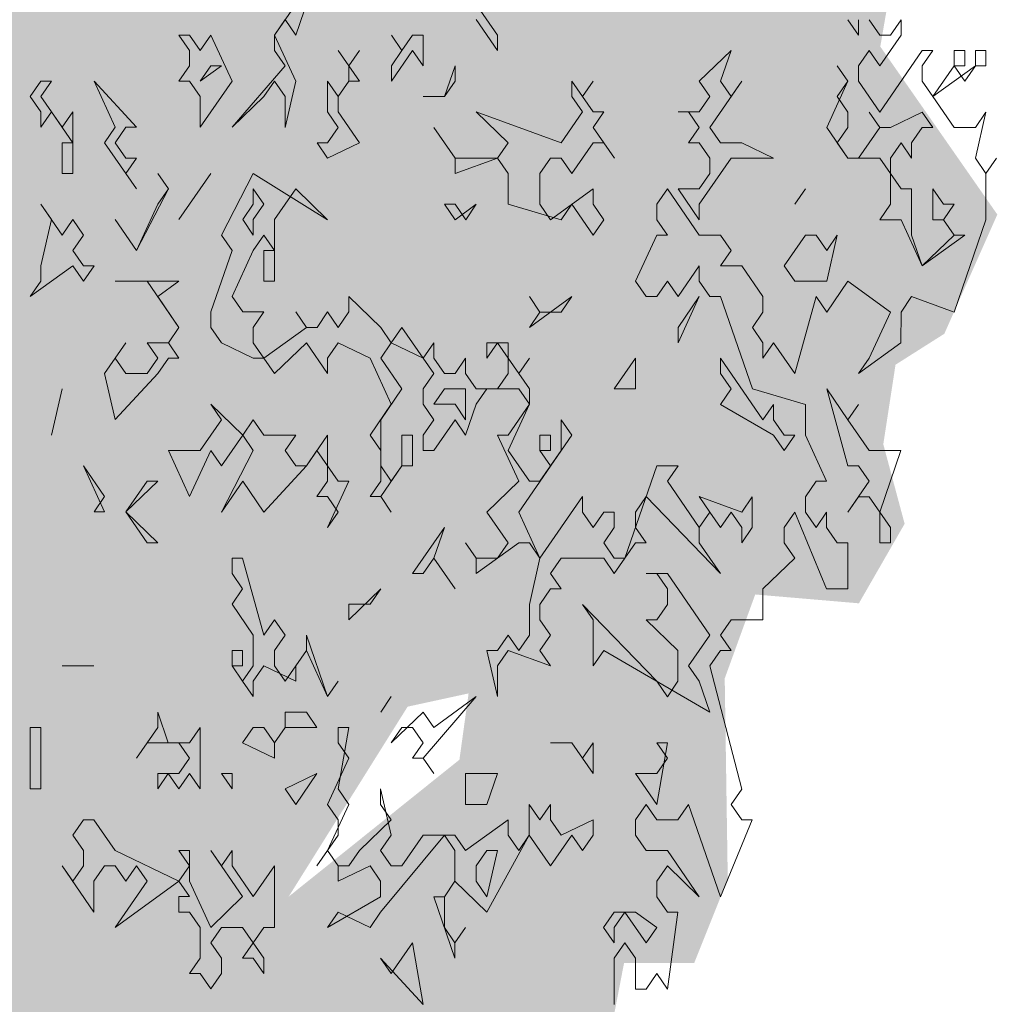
# Model space of a CAD drawing. Header units: metres. Extents: x -4 to 112, y -27 to 26.
# Tile 45 of 256: x 11.993 to 12.72, y 0.035 to 0.767. Entities that reach past the tile are written whole.
import ezdxf

# ---------------------------------------------------------------- set-up
doc = ezdxf.new("R2010")
doc.units = ezdxf.units.M
doc.header["$MEASUREMENT"] = 0
doc.layers.add('60 Pflanzen außen', color=7, linetype='Continuous')

# ---------------------------------------------------------------- blocks, each defined once
blk = doc.blocks.new('Sträucher 27[18]_1', base_point=(12.02409, -0.17124))
at = {"layer": '60 Pflanzen außen', "linetype": 'Continuous', "lineweight": 0, "true_color": 0xffffff}
h = blk.add_hatch(color=7, dxfattribs=at)
h.paths.add_polyline_path([(11.85411, -0.17122), (12.10194, -0.17124), (12.13599, -0.08228), (12.16322, -0.12502), (12.23584, -0.17126), (12.2835, -0.1316), (12.35612, -0.17127), (12.40378, -0.1349), (12.39697, -0.1086), (12.39017, -0.02642), (12.42649, -0.01656), (12.44238, 0.06563), (12.49458, 0.06562), (12.51955, 0.12808), (12.51729, 0.27733), (12.53999, 0.33978), (12.61716, 0.3332), (12.6512, 0.39237), (12.63532, 0.45155), (12.64441, 0.51072), (12.68072, 0.53373), (12.72018, 0.62248), (12.63308, 0.74741), (12.65352, 0.86575), (12.63083, 0.90849), (12.61268, 0.99068), (12.54869, 1.10246), (12.50784, 1.09917), (12.4806, 1.03672), (12.42387, 1.06302), (12.44203, 1.1189), (12.3626, 1.18466), (12.29452, 1.19453), (12.2514, 1.19124), (12.18785, 1.10907), (12.1992, 1.15509), (12.21509, 1.257), (12.19467, 1.31696), (12.11978, 1.27673), (12.07893, 1.25372), (12.04035, 1.31698), (11.99723, 1.26688), (11.9541, 1.20442), (11.95863, 1.15511), (11.9677, 1.06964), (11.93366, 1.04006), (11.9087, 1.12553), (11.89509, 1.19785), (11.85878, 1.17813), (11.82927, 1.07294), (11.79748, 0.9809), (11.77026, 1.0598), (11.72033, 1.07624), (11.63863, 1.04008), (11.61138, 0.94015), (11.59322, 0.87112), (11.50017, 0.83496), (11.48654, 0.6706), (11.4298, 0.60814), (11.39121, 0.53582), (11.35716, 0.47994), (11.33712, 0.38132), (11.4048, 0.332), (11.45246, 0.29255), (11.52054, 0.23994), (11.57273, 0.18734), (11.6045, 0.14132), (11.63626, 0.02954), (11.71116, 0.05255), (11.78605, 0.05583), (11.81782, 0.02295), (11.85186, -0.02965), (11.83596, -0.10197)])
h.paths.add_polyline_path([(12.19274, 0.11496), (12.28127, 0.25631), (12.32666, 0.26617), (12.31984, 0.21686)], flags=0)
at = {"layer": '60 Pflanzen außen', "color": 8, "linetype": 'Continuous', "lineweight": 18}
for p, q in [((12.21385, 0.80181), (12.18224, 0.75602)), ((12.19804, 0.75602), (12.21385, 0.80181)), ((12.3482, 0.756), (12.32449, 0.79035)), ((12.18224, 0.75602), (12.19014, 0.76747)), ((12.19014, 0.76747), (12.19804, 0.75602)), ((12.3324, 0.76745), (12.3482, 0.74456)), ((12.609, 0.76743), (12.6169, 0.75598)), ((12.6169, 0.75598), (12.61691, 0.76743)), ((12.63271, 0.75598), (12.62481, 0.76743)), ((12.64852, 0.76742), (12.64061, 0.75598)), ((12.64852, 0.75598), (12.64852, 0.76742)), ((12.11901, 0.75603), (12.11111, 0.75603)), ((12.11111, 0.75603), (12.11901, 0.74458)), ((12.12691, 0.74458), (12.11901, 0.75603)), ((12.13482, 0.75603), (12.12691, 0.74458)), ((12.15062, 0.72168), (12.13482, 0.75603)), ((12.18224, 0.75602), (12.18223, 0.74457)), ((12.19804, 0.72168), (12.18224, 0.75602)), ((12.27707, 0.74456), (12.26917, 0.75601)), ((12.26917, 0.75601), (12.27707, 0.74456)), ((12.28498, 0.75601), (12.27707, 0.74456)), ((12.29288, 0.75601), (12.28498, 0.75601)), ((12.29288, 0.73311), (12.29288, 0.75601)), ((12.3482, 0.74456), (12.3482, 0.756)), ((12.63271, 0.73308), (12.64852, 0.75598)), ((12.64061, 0.75598), (12.63271, 0.75598)), ((12.11901, 0.74458), (12.11901, 0.73313)), ((12.18223, 0.74457), (12.19014, 0.73312)), ((12.22965, 0.74457), (12.23756, 0.73312)), ((12.23756, 0.73312), (12.22965, 0.74457)), ((12.23756, 0.73312), (12.24546, 0.74457)), ((12.24546, 0.74457), (12.23756, 0.73312)), ((12.27707, 0.74456), (12.26917, 0.73312)), ((12.26917, 0.72167), (12.28497, 0.74456)), ((12.28497, 0.74456), (12.29288, 0.73311)), ((12.52207, 0.74454), (12.49836, 0.72165)), ((12.51416, 0.72165), (12.52207, 0.74454)), ((12.6169, 0.73308), (12.62481, 0.74453)), ((12.62481, 0.74453), (12.63271, 0.73308)), ((12.66432, 0.74453), (12.63271, 0.69874)), ((12.66432, 0.73308), (12.67222, 0.74453)), ((12.67222, 0.74453), (12.66432, 0.74453)), ((12.69593, 0.74452), (12.68803, 0.74452)), ((12.68803, 0.74452), (12.68803, 0.73308)), ((12.69593, 0.73308), (12.69593, 0.74452)), ((12.71174, 0.74452), (12.70384, 0.74452)), ((12.70384, 0.74452), (12.70384, 0.73308)), ((12.71174, 0.73307), (12.71174, 0.74452)), ((12.11901, 0.73313), (12.11111, 0.72168)), ((12.12691, 0.72168), (12.14272, 0.73313)), ((12.13482, 0.73313), (12.12691, 0.72168)), ((12.14272, 0.73313), (12.13482, 0.73313)), ((12.19014, 0.73312), (12.15062, 0.68734)), ((12.23756, 0.73312), (12.23755, 0.72167)), ((12.24546, 0.72167), (12.23756, 0.73312)), ((12.26917, 0.73312), (12.26917, 0.72167)), ((12.30868, 0.71022), (12.31659, 0.73311)), ((12.31659, 0.73311), (12.31658, 0.72166)), ((12.609, 0.72164), (12.6011, 0.73308)), ((12.6011, 0.73308), (12.609, 0.72164)), ((12.6169, 0.72164), (12.6169, 0.73308)), ((12.66432, 0.72163), (12.66432, 0.73308)), ((12.67222, 0.71018), (12.70384, 0.73308)), ((12.68803, 0.73308), (12.67222, 0.71018)), ((12.69593, 0.72163), (12.68803, 0.73308)), ((12.68803, 0.73308), (12.69593, 0.73308)), ((12.70384, 0.73308), (12.69593, 0.72163)), ((12.70384, 0.73308), (12.71174, 0.73307)), ((12.00837, 0.72169), (12.00046, 0.71025)), ((12.00836, 0.71025), (12.01627, 0.72169)), ((12.01627, 0.72169), (12.00837, 0.72169)), ((12.07949, 0.68734), (12.04788, 0.72169)), ((12.04788, 0.72169), (12.06368, 0.68735)), ((12.11111, 0.72168), (12.11901, 0.72168)), ((12.11901, 0.72168), (12.12691, 0.71023)), ((12.12691, 0.68734), (12.15062, 0.72168)), ((12.17433, 0.71023), (12.18223, 0.72168)), ((12.18223, 0.72168), (12.19013, 0.71023)), ((12.19013, 0.68733), (12.19804, 0.72168)), ((12.22965, 0.71022), (12.22175, 0.72167)), ((12.22175, 0.72167), (12.22175, 0.69878)), ((12.23755, 0.72167), (12.22965, 0.71022)), ((12.22965, 0.71022), (12.23755, 0.72167)), ((12.23755, 0.72167), (12.24546, 0.72167)), ((12.31658, 0.72166), (12.30868, 0.71022)), ((12.40352, 0.72166), (12.40352, 0.71021)), ((12.41142, 0.71021), (12.40352, 0.72166)), ((12.41142, 0.71021), (12.41932, 0.72165)), ((12.41932, 0.72165), (12.41142, 0.71021)), ((12.49836, 0.72165), (12.50626, 0.7102)), ((12.50626, 0.6873), (12.52997, 0.72164)), ((12.52206, 0.7102), (12.51416, 0.72165)), ((12.52997, 0.72164), (12.52206, 0.7102)), ((12.609, 0.72164), (12.59319, 0.68729)), ((12.60109, 0.71019), (12.609, 0.72164)), ((12.63271, 0.69874), (12.6169, 0.72164)), ((12.67222, 0.71018), (12.66432, 0.72163)), ((12.00046, 0.71025), (12.00836, 0.6988)), ((12.02417, 0.68735), (12.00836, 0.71025)), ((12.12691, 0.71023), (12.12691, 0.68734)), ((12.15062, 0.68734), (12.17433, 0.71023)), ((12.19013, 0.71023), (12.19013, 0.68733)), ((12.22965, 0.69878), (12.22965, 0.71022)), ((12.30868, 0.71022), (12.29287, 0.71022)), ((12.29287, 0.71022), (12.30868, 0.71022)), ((12.40352, 0.71021), (12.41142, 0.69876)), ((12.41932, 0.69876), (12.41142, 0.71021)), ((12.50626, 0.7102), (12.49835, 0.69875)), ((12.609, 0.69874), (12.60109, 0.71019)), ((12.68803, 0.68729), (12.67222, 0.71018)), ((12.00836, 0.6988), (12.00836, 0.68735)), ((12.00836, 0.68735), (12.01627, 0.6988)), ((12.01627, 0.6988), (12.03207, 0.6759)), ((12.03207, 0.6988), (12.02417, 0.68735)), ((12.03207, 0.653), (12.03207, 0.6988)), ((12.22175, 0.69878), (12.22965, 0.68733)), ((12.24545, 0.67588), (12.22965, 0.69878)), ((12.39561, 0.67587), (12.33239, 0.69877)), ((12.33239, 0.69877), (12.3561, 0.67587)), ((12.41142, 0.69876), (12.39561, 0.67587)), ((12.41932, 0.68731), (12.42723, 0.69876)), ((12.42723, 0.69876), (12.41932, 0.69876)), ((12.49835, 0.69875), (12.48255, 0.69875)), ((12.48255, 0.69875), (12.49045, 0.69875)), ((12.49045, 0.69875), (12.49835, 0.6873)), ((12.60899, 0.68729), (12.609, 0.69874)), ((12.6327, 0.68729), (12.6248, 0.69874)), ((12.6248, 0.69874), (12.6327, 0.68729)), ((12.66432, 0.69874), (12.64061, 0.68729)), ((12.67222, 0.68729), (12.66432, 0.69874)), ((12.70383, 0.66439), (12.71174, 0.69873)), ((12.71174, 0.69873), (12.70383, 0.68728)), ((12.06368, 0.68735), (12.05578, 0.6759)), ((12.06368, 0.6759), (12.07159, 0.68734)), ((12.07159, 0.68734), (12.07949, 0.68734)), ((12.22965, 0.68733), (12.22174, 0.67588)), ((12.31658, 0.66443), (12.30078, 0.68732)), ((12.30078, 0.68732), (12.31658, 0.66443)), ((12.43513, 0.66441), (12.41932, 0.68731)), ((12.49835, 0.6873), (12.49045, 0.67586)), ((12.51416, 0.67585), (12.50626, 0.6873)), ((12.59319, 0.68729), (12.60899, 0.6644)), ((12.60109, 0.67585), (12.60899, 0.68729)), ((12.6327, 0.68729), (12.6169, 0.6644)), ((12.64061, 0.68729), (12.6327, 0.68729)), ((12.65641, 0.67584), (12.66432, 0.68729)), ((12.66432, 0.68729), (12.67222, 0.68729)), ((12.70383, 0.68728), (12.68803, 0.68729)), ((12.03207, 0.6759), (12.02417, 0.6759)), ((12.02417, 0.6759), (12.02417, 0.65301)), ((12.05578, 0.6759), (12.07949, 0.64155)), ((12.07158, 0.66445), (12.06368, 0.6759)), ((12.22174, 0.67588), (12.21384, 0.67588)), ((12.21384, 0.67588), (12.22174, 0.66443)), ((12.22174, 0.66443), (12.24545, 0.67588)), ((12.3561, 0.67587), (12.34819, 0.66442)), ((12.40351, 0.65297), (12.41932, 0.67586)), ((12.41932, 0.67586), (12.42722, 0.67586)), ((12.42722, 0.67586), (12.43513, 0.66441)), ((12.49045, 0.67586), (12.49835, 0.67586)), ((12.49835, 0.67586), (12.50625, 0.66441)), ((12.52996, 0.67585), (12.51416, 0.67585)), ((12.55367, 0.6644), (12.52996, 0.67585)), ((12.60899, 0.6644), (12.60109, 0.67585)), ((12.6406, 0.66439), (12.64851, 0.67584)), ((12.64851, 0.67584), (12.65641, 0.66439)), ((12.65641, 0.66439), (12.65641, 0.67584)), ((12.07158, 0.653), (12.07949, 0.66445)), ((12.07949, 0.66445), (12.07158, 0.66445)), ((12.34819, 0.66442), (12.31658, 0.66443)), ((12.31658, 0.66443), (12.31658, 0.65298)), ((12.31658, 0.65298), (12.34819, 0.66442)), ((12.34819, 0.66442), (12.35609, 0.65297)), ((12.3798, 0.65297), (12.38771, 0.66442)), ((12.38771, 0.66442), (12.39561, 0.66442)), ((12.39561, 0.66442), (12.40351, 0.65297)), ((12.49835, 0.63006), (12.52206, 0.66441)), ((12.50625, 0.66441), (12.50625, 0.65296)), ((12.52206, 0.66441), (12.55367, 0.6644)), ((12.60899, 0.6644), (12.6327, 0.6644)), ((12.6169, 0.6644), (12.60899, 0.6644)), ((12.6327, 0.6644), (12.6406, 0.65295)), ((12.6406, 0.65295), (12.6406, 0.66439)), ((12.71173, 0.65294), (12.70383, 0.66439)), ((12.71173, 0.65294), (12.71964, 0.66439)), ((12.71964, 0.66439), (12.71173, 0.65294)), ((12.02417, 0.65301), (12.03207, 0.653)), ((12.07949, 0.64155), (12.07158, 0.653)), ((12.10319, 0.64155), (12.09529, 0.653)), ((12.09529, 0.653), (12.10319, 0.64155)), ((12.13481, 0.65299), (12.1111, 0.61865)), ((12.1111, 0.61865), (12.13481, 0.65299)), ((12.16642, 0.65299), (12.14271, 0.6072)), ((12.22174, 0.61864), (12.16642, 0.65299)), ((12.35609, 0.65297), (12.35609, 0.63008)), ((12.3798, 0.63008), (12.3798, 0.65297)), ((12.50625, 0.65296), (12.49835, 0.64151)), ((12.6406, 0.65295), (12.6406, 0.63005)), ((12.64851, 0.6415), (12.6406, 0.65295)), ((12.71173, 0.6186), (12.71173, 0.65294)), ((12.10319, 0.64155), (12.07948, 0.59576)), ((12.09529, 0.6301), (12.10319, 0.64155)), ((12.17432, 0.6301), (12.16642, 0.64154)), ((12.16642, 0.64154), (12.16642, 0.6301)), ((12.18222, 0.61865), (12.19803, 0.64154)), ((12.19803, 0.64154), (12.22174, 0.61864)), ((12.41932, 0.64152), (12.3877, 0.61863)), ((12.41932, 0.63007), (12.41932, 0.64152)), ((12.46673, 0.63007), (12.47464, 0.64151)), ((12.47464, 0.64151), (12.49834, 0.60717)), ((12.49835, 0.64151), (12.48254, 0.64151)), ((12.48254, 0.64151), (12.49835, 0.61862)), ((12.57738, 0.6415), (12.56947, 0.63006)), ((12.56947, 0.63006), (12.57738, 0.6415)), ((12.65641, 0.6415), (12.64851, 0.6415)), ((12.65641, 0.60715), (12.65641, 0.6415)), ((12.68012, 0.63005), (12.67221, 0.6415)), ((12.67221, 0.6415), (12.67221, 0.6186)), ((12.02416, 0.60721), (12.00836, 0.63011)), ((12.00836, 0.63011), (12.01626, 0.61866)), ((12.07948, 0.59576), (12.09529, 0.6301)), ((12.16642, 0.6301), (12.15851, 0.61865)), ((12.16642, 0.61865), (12.17432, 0.6301)), ((12.31658, 0.63008), (12.30867, 0.63008)), ((12.30867, 0.63008), (12.31657, 0.61863)), ((12.31657, 0.61863), (12.33238, 0.63008)), ((12.32448, 0.61863), (12.31658, 0.63008)), ((12.33238, 0.63008), (12.32448, 0.61863)), ((12.35609, 0.63008), (12.39561, 0.61863)), ((12.3877, 0.61863), (12.3798, 0.63008)), ((12.39561, 0.61863), (12.40351, 0.63007)), ((12.40351, 0.63007), (12.41931, 0.60718)), ((12.42722, 0.61862), (12.41932, 0.63007)), ((12.46673, 0.61862), (12.46673, 0.63007)), ((12.49835, 0.61862), (12.49835, 0.63006)), ((12.6406, 0.63005), (12.6327, 0.6186)), ((12.68012, 0.6186), (12.68802, 0.63005)), ((12.68802, 0.63005), (12.68012, 0.63005)), ((12.01626, 0.61866), (12.00835, 0.58432)), ((12.03206, 0.61866), (12.02416, 0.60721)), ((12.03997, 0.60721), (12.03206, 0.61866)), ((12.07948, 0.59576), (12.06368, 0.61866)), ((12.06368, 0.61866), (12.07948, 0.59576)), ((12.15851, 0.61865), (12.16642, 0.6072)), ((12.16642, 0.6072), (12.16642, 0.61865)), ((12.18222, 0.57286), (12.18222, 0.61865)), ((12.41931, 0.60718), (12.42722, 0.61862)), ((12.47464, 0.60717), (12.46673, 0.61862)), ((12.6327, 0.6186), (12.6485, 0.6186)), ((12.6485, 0.6186), (12.66431, 0.58426)), ((12.67221, 0.6186), (12.68012, 0.6186)), ((12.68802, 0.60715), (12.68012, 0.6186)), ((12.68012, 0.6186), (12.68802, 0.60715)), ((12.68801, 0.54991), (12.71173, 0.6186)), ((12.03206, 0.59577), (12.03997, 0.60721)), ((12.14271, 0.6072), (12.15061, 0.59575)), ((12.16641, 0.59575), (12.17432, 0.6072)), ((12.17432, 0.6072), (12.18222, 0.59575)), ((12.45092, 0.57283), (12.46673, 0.60717)), ((12.46673, 0.60717), (12.47464, 0.60717)), ((12.49834, 0.60717), (12.51415, 0.60717)), ((12.51415, 0.60717), (12.52205, 0.59572)), ((12.57737, 0.60716), (12.56157, 0.58427)), ((12.58528, 0.60716), (12.57737, 0.60716)), ((12.59318, 0.59571), (12.58528, 0.60716)), ((12.59318, 0.57282), (12.60108, 0.60716)), ((12.60108, 0.60716), (12.59318, 0.59571)), ((12.66431, 0.58426), (12.65641, 0.60715)), ((12.66431, 0.58426), (12.69592, 0.60715)), ((12.68802, 0.60715), (12.66431, 0.58426)), ((12.69592, 0.60715), (12.68802, 0.60715)), ((12.03996, 0.58432), (12.03206, 0.59577)), ((12.15061, 0.59575), (12.1348, 0.54996)), ((12.15061, 0.56141), (12.16641, 0.59575)), ((12.18222, 0.59575), (12.17432, 0.59575)), ((12.17432, 0.59575), (12.17432, 0.57286)), ((12.52205, 0.59572), (12.51415, 0.58427)), ((12.00045, 0.56143), (12.03206, 0.58432)), ((12.00835, 0.58432), (12.00835, 0.57287)), ((12.03206, 0.58432), (12.03996, 0.57287)), ((12.03996, 0.57287), (12.04787, 0.58432)), ((12.04787, 0.58432), (12.03996, 0.58432)), ((12.49834, 0.58427), (12.48253, 0.56138)), ((12.49834, 0.57283), (12.49834, 0.58427)), ((12.51415, 0.58427), (12.52995, 0.58427)), ((12.52995, 0.58427), (12.54576, 0.56137)), ((12.56157, 0.58427), (12.56947, 0.57282)), ((12.00835, 0.57287), (12.00045, 0.56143)), ((12.11109, 0.57286), (12.06367, 0.57287)), ((12.06367, 0.57287), (12.08738, 0.57286)), ((12.08738, 0.57286), (12.11109, 0.53852)), ((12.09528, 0.56142), (12.11109, 0.57286)), ((12.17432, 0.57286), (12.18222, 0.57286)), ((12.45882, 0.56138), (12.45092, 0.57283)), ((12.47463, 0.57283), (12.46673, 0.56138)), ((12.48253, 0.56138), (12.47463, 0.57283)), ((12.50624, 0.56138), (12.49834, 0.57283)), ((12.56947, 0.57282), (12.59318, 0.57282)), ((12.59318, 0.54992), (12.60898, 0.57282)), ((12.60898, 0.57282), (12.64059, 0.54992)), ((12.11109, 0.53852), (12.09528, 0.56142)), ((12.15851, 0.54996), (12.15061, 0.56141)), ((12.26125, 0.5385), (12.23754, 0.5614)), ((12.23754, 0.5614), (12.23754, 0.54995)), ((12.37979, 0.54994), (12.37189, 0.56139)), ((12.37189, 0.56139), (12.37979, 0.54994)), ((12.37189, 0.53849), (12.4035, 0.56139)), ((12.4035, 0.56139), (12.3956, 0.54994)), ((12.46673, 0.56138), (12.45882, 0.56138)), ((12.48253, 0.52704), (12.49834, 0.56138)), ((12.49834, 0.56138), (12.48253, 0.53848)), ((12.51415, 0.56138), (12.50624, 0.56138)), ((12.53785, 0.49269), (12.51415, 0.56138)), ((12.54576, 0.56137), (12.54576, 0.54993)), ((12.56946, 0.50413), (12.58527, 0.56137)), ((12.58527, 0.56137), (12.59318, 0.54992)), ((12.6485, 0.54992), (12.6564, 0.56136)), ((12.6564, 0.56136), (12.68801, 0.54991)), ((12.1348, 0.54996), (12.1348, 0.53852)), ((12.17431, 0.54996), (12.15851, 0.54996)), ((12.16641, 0.53851), (12.17431, 0.54996)), ((12.20592, 0.53851), (12.19802, 0.54996)), ((12.19802, 0.54996), (12.20592, 0.53851)), ((12.22173, 0.54996), (12.21383, 0.53851)), ((12.22963, 0.53851), (12.22173, 0.54996)), ((12.23754, 0.54995), (12.22963, 0.53851)), ((12.37979, 0.54994), (12.37189, 0.53849)), ((12.3956, 0.54994), (12.37979, 0.54994)), ((12.54576, 0.54993), (12.53785, 0.53848)), ((12.64059, 0.54992), (12.62478, 0.51557)), ((12.64849, 0.52702), (12.6485, 0.54992)), ((12.11109, 0.53852), (12.10318, 0.52707)), ((12.10318, 0.52707), (12.11109, 0.53852)), ((12.1348, 0.53852), (12.1427, 0.52707)), ((12.16641, 0.52707), (12.16641, 0.53851)), ((12.20592, 0.53851), (12.17431, 0.51562)), ((12.21383, 0.53851), (12.20592, 0.53851)), ((12.26915, 0.52706), (12.26125, 0.5385)), ((12.27705, 0.5385), (12.26915, 0.52706)), ((12.29286, 0.51561), (12.27705, 0.5385)), ((12.48253, 0.53848), (12.48253, 0.52704)), ((12.53785, 0.53848), (12.54576, 0.52703)), ((12.07157, 0.52708), (12.05576, 0.50418)), ((12.06367, 0.51563), (12.07157, 0.52708)), ((12.10318, 0.52707), (12.08738, 0.52707)), ((12.08738, 0.52707), (12.09528, 0.51563)), ((12.11109, 0.51562), (12.10318, 0.52707)), ((12.1427, 0.52707), (12.16641, 0.51562)), ((12.17431, 0.51562), (12.16641, 0.52707)), ((12.18221, 0.50417), (12.20592, 0.52706)), ((12.20592, 0.52706), (12.22173, 0.50417)), ((12.22173, 0.51561), (12.22963, 0.52706)), ((12.22963, 0.52706), (12.25334, 0.51561)), ((12.26124, 0.51561), (12.26915, 0.52706)), ((12.26915, 0.52706), (12.29286, 0.51561)), ((12.30076, 0.52705), (12.29286, 0.51561)), ((12.30076, 0.51561), (12.30076, 0.52705)), ((12.34028, 0.52705), (12.34027, 0.5156)), ((12.34027, 0.5156), (12.34818, 0.52705)), ((12.35608, 0.52705), (12.34028, 0.52705)), ((12.34818, 0.52705), (12.35608, 0.5156)), ((12.35608, 0.5156), (12.35608, 0.52705)), ((12.54576, 0.52703), (12.54575, 0.51558)), ((12.54575, 0.51558), (12.55366, 0.52703)), ((12.55366, 0.52703), (12.56946, 0.50413)), ((12.61688, 0.50413), (12.64849, 0.52702)), ((12.07157, 0.50418), (12.06367, 0.51563)), ((12.09528, 0.51563), (12.08738, 0.50418)), ((12.09528, 0.50418), (12.10318, 0.51562)), ((12.10318, 0.51562), (12.11109, 0.51562)), ((12.16641, 0.51562), (12.17431, 0.51562)), ((12.17431, 0.51562), (12.18221, 0.50417)), ((12.22173, 0.50417), (12.22173, 0.51561)), ((12.25334, 0.51561), (12.26914, 0.48127)), ((12.27705, 0.49271), (12.26124, 0.51561)), ((12.29286, 0.51561), (12.30076, 0.50416)), ((12.30866, 0.50416), (12.30076, 0.51561)), ((12.32447, 0.5156), (12.31656, 0.50416)), ((12.32447, 0.50416), (12.32447, 0.5156)), ((12.36398, 0.50415), (12.35608, 0.5156)), ((12.35608, 0.5156), (12.35608, 0.50415)), ((12.36398, 0.50415), (12.37189, 0.5156)), ((12.37189, 0.5156), (12.36398, 0.50415)), ((12.45092, 0.51559), (12.43511, 0.4927)), ((12.45092, 0.4927), (12.45092, 0.51559)), ((12.54575, 0.46979), (12.51414, 0.51559)), ((12.51414, 0.51559), (12.51414, 0.50414)), ((12.62478, 0.51557), (12.61688, 0.50413)), ((12.05576, 0.50418), (12.06366, 0.46984)), ((12.06366, 0.46984), (12.09528, 0.50418)), ((12.08738, 0.50418), (12.07157, 0.50418)), ((12.30076, 0.50416), (12.29285, 0.49271)), ((12.31656, 0.50416), (12.30866, 0.50416)), ((12.33237, 0.49271), (12.32447, 0.50416)), ((12.35608, 0.50415), (12.34818, 0.49271)), ((12.37188, 0.4927), (12.36398, 0.50415)), ((12.51414, 0.50414), (12.52204, 0.49269)), ((12.02415, 0.49274), (12.01624, 0.45839)), ((12.01624, 0.45839), (12.02415, 0.49274)), ((12.26124, 0.46982), (12.27705, 0.49271)), ((12.29285, 0.49271), (12.29285, 0.48126)), ((12.30866, 0.49271), (12.30076, 0.48126)), ((12.32447, 0.49271), (12.30866, 0.49271)), ((12.32446, 0.46981), (12.32447, 0.49271)), ((12.33237, 0.48126), (12.34027, 0.49271)), ((12.34818, 0.49271), (12.33237, 0.49271)), ((12.34027, 0.49271), (12.36398, 0.4927)), ((12.36398, 0.4927), (12.37188, 0.48126)), ((12.37188, 0.48126), (12.37188, 0.4927)), ((12.43511, 0.4927), (12.45092, 0.4927)), ((12.52204, 0.49269), (12.51414, 0.48124)), ((12.57736, 0.48124), (12.53785, 0.49269)), ((12.60897, 0.46978), (12.59317, 0.49268)), ((12.59317, 0.49268), (12.60897, 0.43544)), ((12.1585, 0.45838), (12.13479, 0.48128)), ((12.13479, 0.48128), (12.14269, 0.46983)), ((12.26914, 0.48127), (12.25334, 0.45837)), ((12.29285, 0.48126), (12.30075, 0.46981)), ((12.30076, 0.48126), (12.31656, 0.48126)), ((12.31656, 0.48126), (12.32446, 0.46981)), ((12.32446, 0.45836), (12.33237, 0.48126)), ((12.37188, 0.48126), (12.35607, 0.45836)), ((12.35607, 0.44691), (12.37188, 0.48126)), ((12.51414, 0.48124), (12.55365, 0.45834)), ((12.55365, 0.48124), (12.54575, 0.46979)), ((12.55365, 0.46979), (12.55365, 0.48124)), ((12.57736, 0.45834), (12.57736, 0.48124)), ((12.60897, 0.46978), (12.61688, 0.48123)), ((12.61688, 0.48123), (12.60897, 0.46978)), ((12.14269, 0.46983), (12.12689, 0.44694)), ((12.1664, 0.46983), (12.1585, 0.45838)), ((12.1743, 0.45838), (12.1664, 0.46983)), ((12.26124, 0.43547), (12.26124, 0.46982)), ((12.30075, 0.46981), (12.29285, 0.45837)), ((12.30075, 0.44692), (12.31656, 0.46981)), ((12.31656, 0.46981), (12.32446, 0.45836)), ((12.40349, 0.45836), (12.39559, 0.46981)), ((12.39559, 0.46981), (12.39559, 0.44691)), ((12.56155, 0.45834), (12.55365, 0.46979)), ((12.62478, 0.44689), (12.60897, 0.46978)), ((12.14269, 0.43549), (12.1585, 0.45838)), ((12.1585, 0.45838), (12.1664, 0.44693)), ((12.19801, 0.45838), (12.1743, 0.45838)), ((12.19011, 0.44693), (12.19801, 0.45838)), ((12.22172, 0.45837), (12.20591, 0.43548)), ((12.22172, 0.43548), (12.22172, 0.45837)), ((12.25334, 0.45837), (12.26124, 0.44692)), ((12.28495, 0.45837), (12.27704, 0.45837)), ((12.27704, 0.45837), (12.27704, 0.43547)), ((12.28495, 0.43547), (12.28495, 0.45837)), ((12.29285, 0.45837), (12.29285, 0.44692)), ((12.35607, 0.45836), (12.34817, 0.45836)), ((12.34817, 0.45836), (12.36397, 0.42402)), ((12.36397, 0.40112), (12.40349, 0.45836)), ((12.38769, 0.45836), (12.37978, 0.45836)), ((12.37978, 0.45836), (12.37978, 0.44691)), ((12.38769, 0.44691), (12.38769, 0.45836)), ((12.55365, 0.45834), (12.56155, 0.44689)), ((12.56155, 0.44689), (12.56946, 0.45834)), ((12.56946, 0.45834), (12.56155, 0.45834)), ((12.59316, 0.424), (12.57736, 0.45834)), ((12.12689, 0.44694), (12.10318, 0.44694)), ((12.10318, 0.44694), (12.11898, 0.41259)), ((12.11898, 0.41259), (12.13479, 0.44693)), ((12.13479, 0.44693), (12.14269, 0.43549)), ((12.1664, 0.44693), (12.14269, 0.40114)), ((12.19801, 0.43548), (12.19011, 0.44693)), ((12.20591, 0.43548), (12.21382, 0.44693)), ((12.21382, 0.44693), (12.22172, 0.43548)), ((12.26124, 0.44692), (12.26123, 0.42403)), ((12.29285, 0.44692), (12.30075, 0.44692)), ((12.37188, 0.42402), (12.35607, 0.44691)), ((12.38769, 0.43546), (12.37978, 0.44691)), ((12.37978, 0.44691), (12.38769, 0.44691)), ((12.37978, 0.44691), (12.38769, 0.43546)), ((12.39559, 0.44691), (12.38769, 0.43546)), ((12.64849, 0.44689), (12.62478, 0.44689)), ((12.63268, 0.4011), (12.64849, 0.44689)), ((12.05575, 0.40115), (12.03995, 0.4355)), ((12.03995, 0.4355), (12.05575, 0.4126)), ((12.1743, 0.40114), (12.20591, 0.43548)), ((12.20591, 0.43548), (12.19801, 0.43548)), ((12.22172, 0.43548), (12.22172, 0.42403)), ((12.22962, 0.42403), (12.22172, 0.43548)), ((12.26123, 0.41258), (12.27704, 0.43547)), ((12.26914, 0.42403), (12.26124, 0.43547)), ((12.27704, 0.43547), (12.26914, 0.42403)), ((12.27704, 0.43547), (12.28495, 0.43547)), ((12.38769, 0.43546), (12.37978, 0.42402)), ((12.46672, 0.43546), (12.443, 0.36677)), ((12.48252, 0.43545), (12.46672, 0.43546)), ((12.47462, 0.42401), (12.48252, 0.43545)), ((12.60897, 0.43544), (12.61687, 0.43544)), ((12.61687, 0.43544), (12.62478, 0.42399)), ((12.07156, 0.40115), (12.09527, 0.42404)), ((12.08737, 0.42404), (12.07156, 0.40115)), ((12.09527, 0.42404), (12.08737, 0.42404)), ((12.14269, 0.40114), (12.1585, 0.42404)), ((12.1585, 0.42404), (12.1743, 0.40114)), ((12.22172, 0.42403), (12.21382, 0.41258)), ((12.22172, 0.38969), (12.23753, 0.42403)), ((12.23753, 0.42403), (12.22962, 0.42403)), ((12.26123, 0.42403), (12.25333, 0.41258)), ((12.36397, 0.42402), (12.34026, 0.40112)), ((12.37978, 0.42402), (12.37188, 0.42402)), ((12.49832, 0.38966), (12.47462, 0.42401)), ((12.57736, 0.41255), (12.58526, 0.424)), ((12.58526, 0.424), (12.59316, 0.424)), ((12.62478, 0.42399), (12.60897, 0.4011)), ((12.05575, 0.4126), (12.04785, 0.40115)), ((12.21382, 0.41258), (12.22172, 0.41258)), ((12.22172, 0.41258), (12.22962, 0.40113)), ((12.25333, 0.41258), (12.26123, 0.41258)), ((12.26123, 0.41258), (12.26914, 0.40113)), ((12.26914, 0.40113), (12.26123, 0.41258)), ((12.41139, 0.41256), (12.37978, 0.36678)), ((12.41139, 0.40112), (12.41139, 0.41256)), ((12.45091, 0.40111), (12.45881, 0.41256)), ((12.45881, 0.41256), (12.51413, 0.35532)), ((12.52994, 0.40111), (12.49833, 0.41256)), ((12.49833, 0.41256), (12.50623, 0.40111)), ((12.53784, 0.41255), (12.52994, 0.40111)), ((12.53784, 0.38966), (12.53784, 0.41255)), ((12.57736, 0.4011), (12.57736, 0.41255)), ((12.60897, 0.4011), (12.61687, 0.41255)), ((12.61687, 0.41255), (12.62477, 0.41254)), ((12.62477, 0.41254), (12.63268, 0.4011)), ((12.04785, 0.40115), (12.05575, 0.40115)), ((12.07156, 0.40115), (12.08736, 0.37825)), ((12.09527, 0.37825), (12.07156, 0.40115)), ((12.22962, 0.40113), (12.22172, 0.38969)), ((12.34026, 0.40112), (12.35607, 0.37823)), ((12.37978, 0.36678), (12.36397, 0.40112)), ((12.41929, 0.38967), (12.41139, 0.40112)), ((12.4272, 0.40112), (12.41929, 0.38967)), ((12.4351, 0.40111), (12.4272, 0.40112)), ((12.4351, 0.38967), (12.4351, 0.40111)), ((12.45091, 0.38967), (12.45091, 0.40111)), ((12.49832, 0.38966), (12.50623, 0.40111)), ((12.50623, 0.40111), (12.49832, 0.38966)), ((12.50623, 0.40111), (12.51413, 0.38966)), ((12.51413, 0.38966), (12.52203, 0.40111)), ((12.52203, 0.40111), (12.52994, 0.38966)), ((12.56155, 0.38965), (12.56945, 0.4011)), ((12.56945, 0.4011), (12.59316, 0.34386)), ((12.58526, 0.38965), (12.57736, 0.4011)), ((12.59316, 0.4011), (12.58526, 0.38965)), ((12.59316, 0.38965), (12.59316, 0.4011)), ((12.63268, 0.4011), (12.63267, 0.3782)), ((12.64058, 0.38965), (12.63268, 0.4011)), ((12.30865, 0.38968), (12.28494, 0.35534)), ((12.30074, 0.36678), (12.30865, 0.38968)), ((12.42719, 0.37822), (12.4351, 0.38967)), ((12.45881, 0.37822), (12.45091, 0.38967)), ((12.49832, 0.37821), (12.49832, 0.38966)), ((12.52994, 0.38966), (12.52993, 0.37821)), ((12.52993, 0.37821), (12.53784, 0.38966)), ((12.56155, 0.37821), (12.56155, 0.38965)), ((12.60106, 0.3782), (12.59316, 0.38965)), ((12.64058, 0.3782), (12.64058, 0.38965)), ((12.08736, 0.37825), (12.09527, 0.37825)), ((12.33236, 0.36678), (12.32446, 0.37823)), ((12.32446, 0.37823), (12.33236, 0.36678)), ((12.33236, 0.35533), (12.36397, 0.37823)), ((12.35607, 0.37823), (12.34816, 0.36678)), ((12.36397, 0.37823), (12.37187, 0.37823)), ((12.37187, 0.37823), (12.37978, 0.36678)), ((12.4351, 0.36677), (12.42719, 0.37822)), ((12.4351, 0.35532), (12.4509, 0.37822)), ((12.4509, 0.37822), (12.45881, 0.37822)), ((12.51413, 0.35532), (12.49832, 0.37821)), ((12.56945, 0.36676), (12.56155, 0.37821)), ((12.60897, 0.3782), (12.60106, 0.3782)), ((12.60896, 0.34386), (12.60897, 0.3782)), ((12.63267, 0.3782), (12.64058, 0.3782)), ((12.15849, 0.3668), (12.15059, 0.3668)), ((12.15059, 0.3668), (12.15059, 0.35535)), ((12.17429, 0.30956), (12.15849, 0.3668)), ((12.29284, 0.35534), (12.30074, 0.36678)), ((12.30074, 0.36678), (12.31655, 0.34389)), ((12.31655, 0.34389), (12.30074, 0.36678)), ((12.34816, 0.36678), (12.33236, 0.36678)), ((12.33236, 0.36678), (12.33236, 0.35533)), ((12.37978, 0.36678), (12.37187, 0.33243)), ((12.38768, 0.35533), (12.39558, 0.36678)), ((12.39558, 0.36678), (12.42719, 0.36677)), ((12.42719, 0.36677), (12.4351, 0.35532)), ((12.443, 0.36677), (12.4351, 0.36677)), ((12.54574, 0.34387), (12.56945, 0.36676)), ((12.15059, 0.35535), (12.15849, 0.3439)), ((12.28494, 0.35534), (12.29284, 0.35534)), ((12.39558, 0.34388), (12.38768, 0.35533)), ((12.47461, 0.35532), (12.4588, 0.35532)), ((12.4588, 0.35532), (12.46671, 0.35532)), ((12.46671, 0.35532), (12.47461, 0.34387)), ((12.50622, 0.30953), (12.47461, 0.35532)), ((12.15849, 0.3439), (12.15058, 0.33246)), ((12.23752, 0.321), (12.26123, 0.34389)), ((12.26123, 0.34389), (12.25332, 0.33245)), ((12.37977, 0.33243), (12.38768, 0.34388)), ((12.38768, 0.34388), (12.39558, 0.34388)), ((12.47461, 0.34387), (12.47461, 0.33242)), ((12.54574, 0.32097), (12.54574, 0.34387)), ((12.59316, 0.34386), (12.60896, 0.34386)), ((12.15058, 0.33246), (12.16639, 0.30956)), ((12.23752, 0.33245), (12.23752, 0.321)), ((12.25332, 0.33245), (12.23752, 0.33245)), ((12.37187, 0.33243), (12.37187, 0.30954)), ((12.37977, 0.32099), (12.37977, 0.33243)), ((12.4667, 0.27519), (12.41138, 0.33243)), ((12.41138, 0.33243), (12.41929, 0.32098)), ((12.47461, 0.33242), (12.4667, 0.32098)), ((12.18219, 0.321), (12.17429, 0.30956)), ((12.1901, 0.30956), (12.18219, 0.321)), ((12.38767, 0.30954), (12.37977, 0.32099)), ((12.41929, 0.32098), (12.41928, 0.28664)), ((12.4667, 0.32098), (12.4588, 0.32098)), ((12.4588, 0.32098), (12.48251, 0.29808)), ((12.51412, 0.30952), (12.52203, 0.32097)), ((12.52203, 0.32097), (12.54574, 0.32097)), ((12.16639, 0.30956), (12.16639, 0.28666)), ((12.18219, 0.29811), (12.1901, 0.30956)), ((12.2217, 0.26376), (12.2059, 0.30955)), ((12.2059, 0.30955), (12.2059, 0.29811)), ((12.35606, 0.30954), (12.34816, 0.29809)), ((12.36396, 0.29809), (12.35606, 0.30954)), ((12.37187, 0.30954), (12.36396, 0.29809)), ((12.37977, 0.29809), (12.38767, 0.30954)), ((12.49041, 0.28663), (12.50622, 0.30953)), ((12.52202, 0.29808), (12.51412, 0.30952)), ((12.15848, 0.29811), (12.15058, 0.29811)), ((12.15058, 0.29811), (12.15058, 0.28666)), ((12.15848, 0.28666), (12.15848, 0.29811)), ((12.18219, 0.28666), (12.18219, 0.29811)), ((12.2059, 0.29811), (12.19009, 0.27521)), ((12.198, 0.28666), (12.2059, 0.29811)), ((12.2059, 0.29811), (12.2217, 0.26376)), ((12.34816, 0.29809), (12.34025, 0.29809)), ((12.34025, 0.29809), (12.34815, 0.26375)), ((12.34816, 0.28665), (12.35606, 0.29809)), ((12.35606, 0.29809), (12.38767, 0.28664)), ((12.38767, 0.28664), (12.37977, 0.29809)), ((12.41928, 0.28664), (12.42719, 0.29809)), ((12.42719, 0.29809), (12.50621, 0.25229)), ((12.48251, 0.29808), (12.48251, 0.27518)), ((12.50622, 0.28663), (12.51412, 0.29808)), ((12.51412, 0.29808), (12.52202, 0.29808)), ((12.04784, 0.28667), (12.02413, 0.28668)), ((12.02413, 0.28668), (12.04784, 0.28667)), ((12.15848, 0.27522), (12.15058, 0.28666)), ((12.15058, 0.28666), (12.15848, 0.28666)), ((12.15058, 0.28666), (12.15848, 0.27522)), ((12.16639, 0.28666), (12.15848, 0.27522)), ((12.16638, 0.27521), (12.17429, 0.28666)), ((12.17429, 0.28666), (12.198, 0.27521)), ((12.19009, 0.27521), (12.18219, 0.28666)), ((12.198, 0.27521), (12.198, 0.28666)), ((12.34815, 0.26375), (12.34816, 0.28665)), ((12.49831, 0.27518), (12.49041, 0.28663)), ((12.52992, 0.19505), (12.50622, 0.28663)), ((12.15848, 0.27522), (12.16638, 0.26377)), ((12.16638, 0.26377), (12.16638, 0.27521)), ((12.2217, 0.26376), (12.22961, 0.27521)), ((12.22961, 0.27521), (12.2217, 0.26376)), ((12.4746, 0.26374), (12.4667, 0.27519)), ((12.48251, 0.27518), (12.4746, 0.26374)), ((12.50621, 0.25229), (12.49831, 0.27518)), ((12.26912, 0.26376), (12.26122, 0.25231)), ((12.26122, 0.25231), (12.26912, 0.26376)), ((12.29283, 0.21796), (12.33235, 0.26375)), ((12.33235, 0.26375), (12.30073, 0.24086)), ((12.10316, 0.22943), (12.09525, 0.25233)), ((12.09525, 0.25233), (12.09525, 0.24088)), ((12.2059, 0.25232), (12.19009, 0.25232)), ((12.19009, 0.25232), (12.19009, 0.24087)), ((12.2138, 0.24087), (12.2059, 0.25232)), ((12.29283, 0.25231), (12.26912, 0.22941)), ((12.30073, 0.24086), (12.29283, 0.25231)), ((12.00042, 0.24089), (12.00041, 0.1951)), ((12.00832, 0.24089), (12.00042, 0.24089)), ((12.00832, 0.1951), (12.00832, 0.24089)), ((12.09525, 0.24088), (12.07944, 0.21798)), ((12.12687, 0.24088), (12.11896, 0.22943)), ((12.12686, 0.19508), (12.12687, 0.24088)), ((12.16638, 0.24087), (12.15848, 0.22942)), ((12.17428, 0.24087), (12.16638, 0.24087)), ((12.18219, 0.22942), (12.17428, 0.24087)), ((12.19009, 0.24087), (12.18219, 0.22942)), ((12.18219, 0.22942), (12.19009, 0.24087)), ((12.19009, 0.24087), (12.2138, 0.24087)), ((12.22961, 0.24087), (12.2296, 0.22942)), ((12.2296, 0.19507), (12.23751, 0.24086)), ((12.23751, 0.24086), (12.22961, 0.24087)), ((12.26912, 0.22941), (12.27702, 0.24086)), ((12.27702, 0.24086), (12.28493, 0.24086)), ((12.28493, 0.24086), (12.29283, 0.22941)), ((12.07944, 0.21798), (12.08735, 0.22943)), ((12.08735, 0.22943), (12.11106, 0.22943)), ((12.11896, 0.22943), (12.10316, 0.22943)), ((12.11106, 0.22943), (12.11896, 0.21798)), ((12.15848, 0.22942), (12.18218, 0.21797)), ((12.18218, 0.21797), (12.18219, 0.22942)), ((12.2296, 0.22942), (12.23751, 0.21797)), ((12.29283, 0.22941), (12.28492, 0.21796)), ((12.40347, 0.2294), (12.38767, 0.2294)), ((12.38767, 0.2294), (12.40347, 0.2294)), ((12.40347, 0.2294), (12.41928, 0.2065)), ((12.41137, 0.21795), (12.40347, 0.2294)), ((12.41928, 0.2294), (12.41137, 0.21795)), ((12.41928, 0.2065), (12.41928, 0.2294)), ((12.46669, 0.1836), (12.4746, 0.22939)), ((12.4746, 0.22939), (12.4667, 0.22939)), ((12.4667, 0.22939), (12.4746, 0.21795)), ((12.11896, 0.21798), (12.11106, 0.20653)), ((12.23751, 0.21797), (12.2217, 0.18363)), ((12.28492, 0.21796), (12.29283, 0.21796)), ((12.29283, 0.21796), (12.30073, 0.20652)), ((12.30073, 0.20652), (12.29283, 0.21796)), ((12.4746, 0.21795), (12.46669, 0.2065)), ((12.11106, 0.20653), (12.09525, 0.20653)), ((12.09525, 0.20653), (12.09525, 0.19509)), ((12.09525, 0.19509), (12.10315, 0.20653)), ((12.10315, 0.20653), (12.11105, 0.19509)), ((12.11105, 0.19509), (12.11896, 0.20653)), ((12.11896, 0.20653), (12.12686, 0.19508)), ((12.15057, 0.20653), (12.14267, 0.20653)), ((12.14267, 0.20653), (12.15057, 0.19508)), ((12.15057, 0.19508), (12.15057, 0.20653)), ((12.2138, 0.20652), (12.19009, 0.19508)), ((12.19799, 0.18363), (12.2138, 0.20652)), ((12.34815, 0.20651), (12.32444, 0.20651)), ((12.32444, 0.20651), (12.32444, 0.18362)), ((12.34024, 0.18362), (12.34815, 0.20651)), ((12.46669, 0.2065), (12.45089, 0.2065)), ((12.45089, 0.2065), (12.46669, 0.1836)), ((12.00041, 0.1951), (12.00832, 0.1951)), ((12.19009, 0.19508), (12.19799, 0.18363)), ((12.2375, 0.18363), (12.2296, 0.19507)), ((12.26911, 0.16073), (12.26121, 0.19507)), ((12.26121, 0.19507), (12.26121, 0.18362)), ((12.52201, 0.1836), (12.52992, 0.19505)), ((12.22169, 0.14928), (12.2375, 0.18363)), ((12.2217, 0.18363), (12.2296, 0.17218)), ((12.26121, 0.18362), (12.26911, 0.17217)), ((12.32444, 0.18362), (12.34024, 0.18362)), ((12.37976, 0.17216), (12.37185, 0.18361)), ((12.37185, 0.18361), (12.37185, 0.16072)), ((12.38766, 0.18361), (12.37976, 0.17216)), ((12.38766, 0.17216), (12.38766, 0.18361)), ((12.45088, 0.17216), (12.45879, 0.1836)), ((12.45879, 0.1836), (12.46669, 0.17216)), ((12.4825, 0.17215), (12.4904, 0.1836)), ((12.4904, 0.1836), (12.5141, 0.11491)), ((12.52991, 0.17215), (12.52201, 0.1836)), ((12.03993, 0.1722), (12.03202, 0.16075)), ((12.04783, 0.1722), (12.03993, 0.1722)), ((12.06363, 0.1493), (12.04783, 0.1722)), ((12.2296, 0.17218), (12.2296, 0.16073)), ((12.26911, 0.17217), (12.2454, 0.14928)), ((12.35605, 0.17217), (12.32443, 0.14927)), ((12.35605, 0.16072), (12.35605, 0.17217)), ((12.39556, 0.16071), (12.38766, 0.17216)), ((12.41927, 0.17216), (12.39556, 0.16071)), ((12.41927, 0.16071), (12.41927, 0.17216)), ((12.45088, 0.16071), (12.45088, 0.17216)), ((12.46669, 0.17216), (12.4825, 0.17215)), ((12.5141, 0.11491), (12.53782, 0.17215)), ((12.53782, 0.17215), (12.52991, 0.17215)), ((12.03202, 0.16075), (12.03992, 0.1493)), ((12.2296, 0.16073), (12.21379, 0.13784)), ((12.2612, 0.10349), (12.30863, 0.16072)), ((12.26121, 0.14928), (12.26911, 0.16073)), ((12.29282, 0.16072), (12.27701, 0.13783)), ((12.31653, 0.16072), (12.29282, 0.16072)), ((12.30863, 0.16072), (12.31653, 0.14927)), ((12.32443, 0.14927), (12.31653, 0.16072)), ((12.34023, 0.10348), (12.37185, 0.16072)), ((12.36395, 0.14927), (12.35605, 0.16072)), ((12.37185, 0.16072), (12.36395, 0.14927)), ((12.37185, 0.16072), (12.38766, 0.13782)), ((12.38766, 0.13782), (12.40346, 0.16071)), ((12.40346, 0.16071), (12.41137, 0.14927)), ((12.41137, 0.14927), (12.41927, 0.16071)), ((12.45879, 0.14926), (12.45088, 0.16071)), ((12.03992, 0.1493), (12.03992, 0.13785)), ((12.11105, 0.1264), (12.06363, 0.1493)), ((12.11895, 0.14929), (12.11105, 0.14929)), ((12.11105, 0.14929), (12.11895, 0.13785)), ((12.11895, 0.1264), (12.11895, 0.14929)), ((12.14266, 0.13784), (12.13476, 0.14929)), ((12.13476, 0.14929), (12.15847, 0.11495)), ((12.15057, 0.14929), (12.14266, 0.13784)), ((12.15056, 0.13784), (12.15057, 0.14929)), ((12.21379, 0.13784), (12.22169, 0.14928)), ((12.22169, 0.14928), (12.2296, 0.13784)), ((12.2296, 0.13784), (12.22169, 0.14928)), ((12.2454, 0.14928), (12.2375, 0.13783)), ((12.26911, 0.13783), (12.26121, 0.14928)), ((12.31653, 0.14927), (12.31653, 0.12638)), ((12.34024, 0.14927), (12.33234, 0.13783)), ((12.34024, 0.11493), (12.34814, 0.14927)), ((12.34814, 0.14927), (12.34024, 0.14927)), ((12.47459, 0.14926), (12.45879, 0.14926)), ((12.4983, 0.11491), (12.47459, 0.14926)), ((12.03202, 0.12641), (12.02412, 0.13785)), ((12.02412, 0.13785), (12.04782, 0.10351)), ((12.03992, 0.13785), (12.03202, 0.12641)), ((12.04782, 0.1264), (12.05573, 0.13785)), ((12.05573, 0.13785), (12.06363, 0.13785)), ((12.06363, 0.13785), (12.07153, 0.1264)), ((12.07153, 0.1264), (12.07944, 0.13785)), ((12.07944, 0.13785), (12.08734, 0.1264)), ((12.11895, 0.13785), (12.11105, 0.1264)), ((12.16637, 0.11495), (12.15056, 0.13784)), ((12.18218, 0.13784), (12.16637, 0.11495)), ((12.18217, 0.09205), (12.18218, 0.13784)), ((12.2296, 0.13784), (12.22959, 0.12639)), ((12.22959, 0.12639), (12.2533, 0.13783)), ((12.2375, 0.13783), (12.2296, 0.13784)), ((12.2533, 0.13783), (12.26121, 0.12638)), ((12.27701, 0.13783), (12.26911, 0.13783)), ((12.33234, 0.13783), (12.33233, 0.12638)), ((12.46669, 0.12636), (12.47459, 0.13781)), ((12.47459, 0.13781), (12.4983, 0.11491)), ((12.04782, 0.10351), (12.04782, 0.1264)), ((12.08734, 0.1264), (12.06363, 0.09206)), ((12.06363, 0.09206), (12.11105, 0.1264)), ((12.11105, 0.1264), (12.11895, 0.11495)), ((12.13475, 0.09205), (12.11895, 0.1264)), ((12.26121, 0.12638), (12.26121, 0.11494)), ((12.31653, 0.12638), (12.30862, 0.11493)), ((12.30862, 0.11493), (12.31653, 0.12638)), ((12.31653, 0.12638), (12.34023, 0.10348)), ((12.33233, 0.12638), (12.34024, 0.11493)), ((12.46669, 0.11492), (12.46669, 0.12636)), ((12.11895, 0.11495), (12.11105, 0.11495)), ((12.11105, 0.11495), (12.11105, 0.1035)), ((12.15847, 0.11495), (12.13475, 0.09205)), ((12.26121, 0.11494), (12.22169, 0.09204)), ((12.30862, 0.11493), (12.30072, 0.11493)), ((12.30072, 0.11493), (12.31652, 0.06914)), ((12.30862, 0.09204), (12.30862, 0.11493)), ((12.47459, 0.10347), (12.46669, 0.11492)), ((12.11105, 0.1035), (12.11895, 0.1035)), ((12.11895, 0.1035), (12.12685, 0.09205)), ((12.22169, 0.09204), (12.22959, 0.10349)), ((12.22959, 0.10349), (12.2533, 0.09204)), ((12.2533, 0.09204), (12.2612, 0.10349)), ((12.43507, 0.10347), (12.42717, 0.09203)), ((12.43507, 0.09202), (12.44297, 0.10347)), ((12.45088, 0.10347), (12.43507, 0.10347)), ((12.44297, 0.10347), (12.45878, 0.08057)), ((12.46668, 0.09202), (12.45088, 0.10347)), ((12.47458, 0.04623), (12.48249, 0.10347)), ((12.48249, 0.10347), (12.47459, 0.10347)), ((12.12685, 0.09205), (12.12685, 0.06916)), ((12.13475, 0.08061), (12.14266, 0.09205)), ((12.14266, 0.09205), (12.15846, 0.09205)), ((12.15846, 0.09205), (12.16637, 0.0806)), ((12.16637, 0.0806), (12.17427, 0.09205)), ((12.17427, 0.09205), (12.18217, 0.09205)), ((12.31652, 0.08059), (12.30862, 0.09204)), ((12.31652, 0.08059), (12.32443, 0.09203)), ((12.32443, 0.09203), (12.31652, 0.08059)), ((12.42717, 0.09203), (12.43507, 0.08058)), ((12.43507, 0.08058), (12.43507, 0.09202)), ((12.45878, 0.08057), (12.46668, 0.09202)), ((12.14266, 0.06916), (12.13475, 0.08061)), ((12.16637, 0.0806), (12.15846, 0.06916)), ((12.17427, 0.06915), (12.16637, 0.0806)), ((12.28491, 0.08059), (12.2691, 0.0577)), ((12.29281, 0.0348), (12.28491, 0.08059)), ((12.31652, 0.06914), (12.31652, 0.08059)), ((12.43507, 0.06913), (12.44297, 0.08058)), ((12.44297, 0.08058), (12.45087, 0.06913)), ((12.12685, 0.06916), (12.11894, 0.05771)), ((12.14265, 0.05771), (12.14266, 0.06916)), ((12.15846, 0.06916), (12.16636, 0.06915)), ((12.16636, 0.06915), (12.17427, 0.05771)), ((12.17427, 0.05771), (12.17427, 0.06915)), ((12.2612, 0.06915), (12.29281, 0.0348)), ((12.2691, 0.0577), (12.2612, 0.06915)), ((12.43507, 0.03479), (12.43507, 0.06913)), ((12.45087, 0.06913), (12.45087, 0.04623)), ((12.11894, 0.05771), (12.12685, 0.05771)), ((12.12685, 0.05771), (12.13475, 0.04626)), ((12.13475, 0.04626), (12.14265, 0.05771)), ((12.45878, 0.04623), (12.46668, 0.05768)), ((12.46668, 0.05768), (12.47458, 0.04623)), ((12.45087, 0.04623), (12.45878, 0.04623))]:
    blk.add_line(p, q, dxfattribs=at)

msp = doc.modelspace()

# ---------------------------------------------------------------- block references
at = {"layer": '60 Pflanzen außen', "color": 8, "linetype": 'Continuous', "lineweight": 18}
msp.add_blockref('Sträucher 27[18]_1', (12.02409, -0.17124), dxfattribs=at)

doc.saveas('drawing.dxf')
